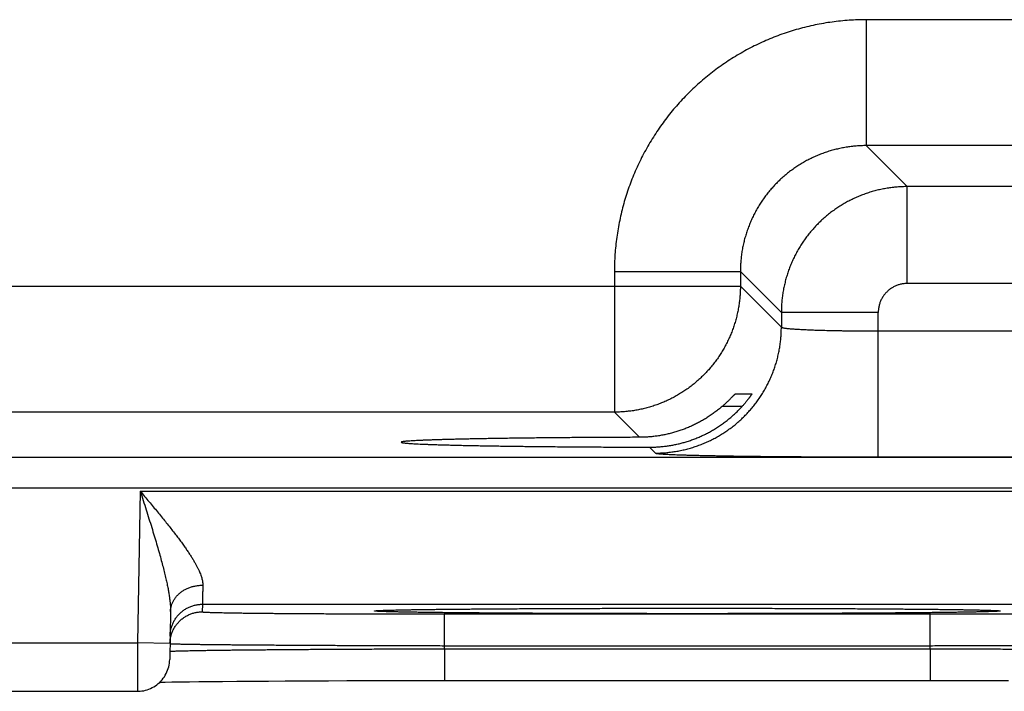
# Model space of a CAD drawing. Header units: inches. Extents: x 0 to 34, y 0 to 22.
# Tile 68 of 105: x 17.077 to 17.686, y 15.451 to 15.866. Entities that reach past the tile are written whole.
import ezdxf

# ---------------------------------------------------------------- set-up
doc = ezdxf.new("R2010")
doc.units = ezdxf.units.IN
doc.header["$LTSCALE"] = 1.87
doc.header["$MEASUREMENT"] = 0
doc.layers.get('0').update_dxf_attribs({"linetype": 'CONTINUOUS'})

msp = doc.modelspace()

# ---------------------------------------------------------------- linework, layer by layer
at = {"color": 7, "linetype": 'CONTINUOUS'}
for p, q in [((17.75137, 15.86637), (17.60106, 15.86637)), ((17.60106, 15.86637), (17.60106, 15.78839)), ((17.75137, 15.78839), (17.60106, 15.78839)), ((17.60106, 15.78839), (17.62643, 15.76302)), ((17.726, 15.76302), (17.62643, 15.76302)), ((17.62643, 15.70303), (17.62643, 15.76302)), ((17.44508, 15.7104), (17.52307, 15.7104)), ((17.44508, 15.7104), (17.44508, 15.62339)), ((17.52307, 15.7104), (17.54844, 15.68503)), ((17.52307, 15.7104), (17.52307, 15.70137)), ((16.89936, 15.70137), (17.52307, 15.70137)), ((17.52307, 15.70137), (17.54844, 15.676)), ((17.726, 15.70303), (17.62643, 15.70303)), ((17.60843, 15.68503), (17.54844, 15.68503)), ((17.54844, 15.68503), (17.54844, 15.676)), ((17.60843, 15.59565), (17.60843, 15.68503)), ((17.60843, 15.67364), (17.744, 15.67364)), ((17.51982, 15.63461), (17.53012, 15.63461)), ((17.52414, 15.62687), (17.51178, 15.62687)), ((17.44508, 15.62339), (16.97735, 15.62339)), ((17.44508, 15.62339), (17.46068, 15.60778)), ((17.4668, 15.60167), (17.47045, 15.59802)), ((13.33862, 15.59557), (20.72891, 15.59557)), ((17.60843, 15.59565), (17.744, 15.59565)), ((13.33862, 15.57655), (20.72891, 15.57655)), ((17.15154, 15.5744), (17.1499, 15.4805)), ((17.15154, 15.5744), (17.82889, 15.5744)), ((17.18998, 15.5044), (17.1899, 15.49972)), ((17.18998, 15.5044), (17.79045, 15.5044)), ((17.17025, 15.49991), (17.16973, 15.47016)), ((17.29874, 15.50048), (17.29874, 15.50048)), ((17.29874, 15.50048), (17.29876, 15.50048)), ((17.29876, 15.50048), (17.29883, 15.50049)), ((17.29883, 15.50049), (17.29895, 15.5005)), ((17.29895, 15.5005), (17.29912, 15.50051)), ((17.29912, 15.50051), (17.29934, 15.50052)), ((17.29934, 15.50052), (17.2996, 15.50054)), ((17.2996, 15.50054), (17.30007, 15.50056)), ((17.30007, 15.50056), (17.30065, 15.50059)), ((17.30065, 15.50059), (17.30157, 15.50063)), ((17.30157, 15.50063), (17.30268, 15.50067)), ((17.30268, 15.50067), (17.30438, 15.50073)), ((17.30438, 15.50073), (17.30661, 15.50079)), ((17.30661, 15.50079), (17.30968, 15.50087)), ((17.30968, 15.50087), (17.3128, 15.50093)), ((17.3128, 15.50093), (17.31663, 15.50101)), ((17.31663, 15.50101), (17.32133, 15.50108)), ((17.32133, 15.50108), (17.32706, 15.50117)), ((17.32706, 15.50117), (17.33397, 15.50126)), ((17.33397, 15.50126), (17.34234, 15.50135)), ((17.33985, 15.49841), (17.64058, 15.49841)), ((17.33985, 15.47876), (17.33985, 15.49841)), ((17.34234, 15.50135), (17.34983, 15.50142)), ((17.34983, 15.50142), (17.35876, 15.5015)), ((17.35876, 15.5015), (17.36982, 15.50158)), ((17.36982, 15.50158), (17.37899, 15.50164)), ((17.37899, 15.50164), (17.38949, 15.5017)), ((17.38949, 15.5017), (17.40039, 15.50176)), ((17.40039, 15.50176), (17.41162, 15.5018)), ((17.41162, 15.5018), (17.42319, 15.50184)), ((17.42319, 15.50184), (17.43502, 15.50188)), ((17.43502, 15.50188), (17.44709, 15.50191)), ((17.44709, 15.50191), (17.45935, 15.50193)), ((17.45935, 15.50193), (17.47173, 15.50194)), ((17.47173, 15.50194), (17.48419, 15.50195)), ((17.48419, 15.50195), (17.49622, 15.50195)), ((17.49622, 15.50195), (17.50867, 15.50194)), ((17.50867, 15.50194), (17.52104, 15.50193)), ((17.52104, 15.50193), (17.53328, 15.50191)), ((17.53328, 15.50191), (17.54535, 15.50188)), ((17.54535, 15.50188), (17.55719, 15.50184)), ((17.55719, 15.50184), (17.56876, 15.5018)), ((17.56876, 15.5018), (17.57999, 15.50176)), ((17.57999, 15.50176), (17.59083, 15.5017)), ((17.59083, 15.5017), (17.60131, 15.50164)), ((17.60131, 15.50164), (17.61083, 15.50158)), ((17.61083, 15.50158), (17.62279, 15.50149)), ((17.62279, 15.50149), (17.6323, 15.50141)), ((17.6323, 15.50141), (17.64009, 15.50133)), ((17.64009, 15.50133), (17.64671, 15.50125)), ((17.64058, 15.47876), (17.64058, 15.49841)), ((17.64671, 15.50125), (17.65242, 15.50118)), ((17.65242, 15.50118), (17.65877, 15.50109)), ((17.65877, 15.50109), (17.66385, 15.501)), ((17.66385, 15.501), (17.6679, 15.50093)), ((17.6679, 15.50093), (17.6712, 15.50086)), ((17.6712, 15.50086), (17.67389, 15.50079)), ((17.67389, 15.50079), (17.67604, 15.50073)), ((17.67604, 15.50073), (17.67773, 15.50067)), ((17.67773, 15.50067), (17.67907, 15.50062)), ((17.67907, 15.50062), (17.67987, 15.50059)), ((17.67987, 15.50059), (17.68051, 15.50056)), ((17.68051, 15.50056), (17.68085, 15.50054)), ((17.68085, 15.50054), (17.68112, 15.50052)), ((17.68112, 15.50052), (17.68134, 15.50051)), ((17.68134, 15.50051), (17.6815, 15.50049)), ((17.68166, 15.50048), (17.68169, 15.50048)), ((16.90053, 15.4805), (17.1499, 15.4805)), ((17.1699, 15.48016), (17.1499, 15.4805)), ((17.33985, 15.47876), (17.64058, 15.47876)), ((17.33982, 15.47683), (17.64061, 15.47683)), ((17.33982, 15.47683), (17.33982, 15.45718)), ((17.64062, 15.47683), (17.64062, 15.45718)), ((17.16364, 15.45614), (17.16702, 15.45621)), ((17.16702, 15.45621), (17.17104, 15.45628)), ((17.17104, 15.45628), (17.17596, 15.45636)), ((17.17596, 15.45636), (17.18207, 15.45645)), ((17.18207, 15.45645), (17.18788, 15.45652)), ((17.18788, 15.45652), (17.19458, 15.45659)), ((17.19458, 15.45659), (17.20234, 15.45667)), ((17.20234, 15.45667), (17.21136, 15.45675)), ((17.21136, 15.45675), (17.22188, 15.45682)), ((17.22188, 15.45682), (17.23094, 15.45688)), ((17.23094, 15.45688), (17.24124, 15.45694)), ((17.24124, 15.45694), (17.25325, 15.457)), ((17.25325, 15.457), (17.26797, 15.45706)), ((17.26797, 15.45706), (17.27948, 15.4571)), ((17.27948, 15.4571), (17.29136, 15.45713)), ((17.29136, 15.45713), (17.30332, 15.45715)), ((17.30332, 15.45715), (17.31547, 15.45717)), ((17.31547, 15.45717), (17.32773, 15.45718)), ((17.32773, 15.45718), (17.64062, 15.45718)), ((17.64062, 15.45718), (17.65268, 15.45718)), ((17.65268, 15.45718), (17.66493, 15.45717)), ((17.66493, 15.45717), (17.67708, 15.45715)), ((17.67708, 15.45715), (17.68907, 15.45713)), ((16.9007, 15.4505), (17.14973, 15.4505))]:
    msp.add_line(p, q, dxfattribs=at)
for points in [[(17.6815, 15.50049), (17.68162, 15.50049), (17.68166, 15.50048)], [(17.14973, 15.4505), (17.1503, 15.45051), (17.15143, 15.45058), (17.15255, 15.4507), (17.15366, 15.45089), (17.15476, 15.45115), (17.15585, 15.45146), (17.15691, 15.45184), (17.15795, 15.45227), (17.15897, 15.45277), (17.15996, 15.45332), (17.16091, 15.45392), (17.16183, 15.45458), (17.16271, 15.45529), (17.16355, 15.45604), (17.16434, 15.45685), (17.16509, 15.45769), (17.16579, 15.45858), (17.16643, 15.45951), (17.16703, 15.46047), (17.16757, 15.46146), (17.16805, 15.46248), (17.16847, 15.46353), (17.16884, 15.4646), (17.16914, 15.46569), (17.16938, 15.46679), (17.16956, 15.4679), (17.16967, 15.46903), (17.16973, 15.47016)]]:
    msp.add_lwpolyline(points, dxfattribs=at)
for points, knots in [([(17.60106, 15.86637), (17.59929, 15.86637), (17.59575, 15.86631), (17.59043, 15.86604), (17.58513, 15.86559), (17.57984, 15.86495), (17.57457, 15.86414), (17.56934, 15.86315), (17.56414, 15.86197), (17.55899, 15.86063), (17.55388, 15.8591), (17.54883, 15.8574), (17.54384, 15.85553), (17.53892, 15.85349), (17.53407, 15.85129), (17.52929, 15.84892), (17.52461, 15.84639), (17.52001, 15.8437), (17.5155, 15.84085), (17.5111, 15.83786), (17.5068, 15.83471), (17.50261, 15.83142), (17.49853, 15.82799), (17.49458, 15.82442), (17.49075, 15.82072), (17.48704, 15.81688), (17.48348, 15.81293), (17.48004, 15.80885), (17.47675, 15.80466), (17.4736, 15.80037), (17.47061, 15.79596), (17.46776, 15.79146), (17.46507, 15.78686), (17.46254, 15.78217), (17.46017, 15.7774), (17.45797, 15.77255), (17.45593, 15.76762), (17.45406, 15.76263), (17.45236, 15.75758), (17.45083, 15.75248), (17.44949, 15.74732), (17.44831, 15.74212), (17.44732, 15.73689), (17.4465, 15.73162), (17.44587, 15.72633), (17.44542, 15.72103), (17.44515, 15.71571), (17.44508, 15.71217), (17.44508, 15.7104)], [0, 0, 0, 0, 0.021679, 0.043391, 0.065125, 0.086868, 0.108612, 0.130348, 0.152083, 0.173825, 0.195576, 0.217329, 0.239078, 0.260824, 0.282566, 0.304307, 0.326048, 0.34779, 0.369532, 0.391275, 0.413018, 0.43476, 0.456502, 0.478244, 0.499987, 0.521728, 0.54347, 0.565212, 0.586954, 0.608697, 0.63044, 0.652182, 0.673925, 0.695668, 0.717409, 0.73915, 0.760892, 0.782639, 0.804392, 0.826144, 0.847888, 0.869627, 0.891369, 0.913118, 0.934866, 0.956604, 0.978319, 1, 1, 1, 1]), ([(17.60106, 15.78839), (17.60001, 15.78839), (17.59792, 15.78834), (17.59478, 15.78816), (17.59165, 15.78784), (17.58854, 15.7874), (17.58545, 15.78683), (17.58238, 15.78614), (17.57935, 15.78533), (17.57635, 15.7844), (17.57339, 15.78334), (17.57047, 15.78217), (17.56761, 15.78088), (17.5648, 15.77948), (17.56205, 15.77797), (17.55936, 15.77634), (17.55674, 15.77461), (17.55419, 15.77277), (17.55172, 15.77084), (17.54932, 15.7688), (17.54702, 15.76667), (17.54479, 15.76445), (17.54266, 15.76214), (17.54063, 15.75975), (17.53869, 15.75728), (17.53686, 15.75473), (17.53512, 15.75211), (17.5335, 15.74942), (17.53198, 15.74667), (17.53058, 15.74386), (17.52929, 15.74099), (17.52812, 15.73808), (17.52706, 15.73512), (17.52613, 15.73212), (17.52531, 15.72908), (17.52462, 15.72601), (17.52406, 15.72292), (17.52362, 15.71981), (17.5233, 15.71668), (17.52311, 15.71354), (17.52307, 15.71145), (17.52307, 15.7104)], [0, 0, 0, 0, 0.025651, 0.0513, 0.076947, 0.102591, 0.128237, 0.153883, 0.179527, 0.205168, 0.230806, 0.256442, 0.282076, 0.307709, 0.333341, 0.358973, 0.384606, 0.410237, 0.435867, 0.461498, 0.487129, 0.512759, 0.538389, 0.564021, 0.589654, 0.615288, 0.640922, 0.666557, 0.692194, 0.717832, 0.74347, 0.769112, 0.794758, 0.820409, 0.846064, 0.871721, 0.897376, 0.923029, 0.948682, 0.974339, 1, 1, 1, 1]), ([(17.62643, 15.76302), (17.62538, 15.76302), (17.62329, 15.76297), (17.62015, 15.76278), (17.61702, 15.76247), (17.61391, 15.76202), (17.61082, 15.76146), (17.60776, 15.76076), (17.60472, 15.75995), (17.60172, 15.75901), (17.59876, 15.75796), (17.59584, 15.75678), (17.59298, 15.75549), (17.59017, 15.75409), (17.58742, 15.75257), (17.58473, 15.75095), (17.58211, 15.74922), (17.57957, 15.74738), (17.57709, 15.74544), (17.5747, 15.74341), (17.57239, 15.74128), (17.57017, 15.73906), (17.56804, 15.73675), (17.56601, 15.73436), (17.56407, 15.73188), (17.56223, 15.72933), (17.5605, 15.72671), (17.55887, 15.72402), (17.55736, 15.72127), (17.55595, 15.71846), (17.55466, 15.71559), (17.55349, 15.71268), (17.55244, 15.70972), (17.5515, 15.70672), (17.55069, 15.70368), (17.55, 15.70062), (17.54943, 15.69753), (17.54899, 15.69442), (17.54867, 15.6913), (17.54848, 15.68817), (17.54844, 15.68607), (17.54844, 15.68503)], [0, 0, 0, 0, 0.025649, 0.051299, 0.076949, 0.102599, 0.12825, 0.153902, 0.179554, 0.205206, 0.230861, 0.256516, 0.282163, 0.307798, 0.333428, 0.359062, 0.384696, 0.410327, 0.435953, 0.461578, 0.487206, 0.512843, 0.538488, 0.564134, 0.589778, 0.615424, 0.641077, 0.666731, 0.692383, 0.718035, 0.74369, 0.769342, 0.794985, 0.820622, 0.846261, 0.871901, 0.897532, 0.923151, 0.948764, 0.974379, 1, 1, 1, 1]), ([(17.52307, 15.70137), (17.52307, 15.70033), (17.52303, 15.69823), (17.52284, 15.6951), (17.52252, 15.69197), (17.52208, 15.68886), (17.52151, 15.68577), (17.52082, 15.68271), (17.52001, 15.67967), (17.51907, 15.67667), (17.51802, 15.67371), (17.51684, 15.6708), (17.51555, 15.66794), (17.51415, 15.66513), (17.51263, 15.66237), (17.51101, 15.65969), (17.50928, 15.65706), (17.50744, 15.65452), (17.5055, 15.65204), (17.50346, 15.64965), (17.50133, 15.64734), (17.49911, 15.64512), (17.4968, 15.64299), (17.49441, 15.64095), (17.49194, 15.63902), (17.48939, 15.63718), (17.48677, 15.63545), (17.48408, 15.63382), (17.48133, 15.63231), (17.47852, 15.6309), (17.47565, 15.62961), (17.47274, 15.62844), (17.46978, 15.62738), (17.46678, 15.62645), (17.46375, 15.62563), (17.46068, 15.62494), (17.45759, 15.62438), (17.45448, 15.62394), (17.45136, 15.62362), (17.44822, 15.62343), (17.44613, 15.62339), (17.44508, 15.62339)], [0, 0, 0, 0, 0.02564, 0.05128, 0.076921, 0.102562, 0.128203, 0.153844, 0.179486, 0.205128, 0.23077, 0.256413, 0.282055, 0.307698, 0.333341, 0.358984, 0.384628, 0.410271, 0.435915, 0.461558, 0.487202, 0.512845, 0.538489, 0.564132, 0.589776, 0.615419, 0.641062, 0.666705, 0.692348, 0.71799, 0.743634, 0.769276, 0.794917, 0.820558, 0.846199, 0.871842, 0.897484, 0.923122, 0.948753, 0.974378, 1, 1, 1, 1]), ([(17.62643, 15.70303), (17.62608, 15.70303), (17.62539, 15.703), (17.62435, 15.70292), (17.62332, 15.70276), (17.62229, 15.70255), (17.62128, 15.70228), (17.62028, 15.70195), (17.6193, 15.70157), (17.61835, 15.70112), (17.61743, 15.70063), (17.61654, 15.70008), (17.61568, 15.69947), (17.61486, 15.69882), (17.61407, 15.69813), (17.61333, 15.69739), (17.61263, 15.6966), (17.61198, 15.69578), (17.61138, 15.69492), (17.61083, 15.69403), (17.61034, 15.69311), (17.60989, 15.69216), (17.60951, 15.69118), (17.60918, 15.69018), (17.60891, 15.68917), (17.60869, 15.68814), (17.60854, 15.68711), (17.60845, 15.68607), (17.60843, 15.68537), (17.60843, 15.68503)], [0, 0, 0, 0, 0.036709, 0.073587, 0.110586, 0.147665, 0.184784, 0.221901, 0.258985, 0.296046, 0.333105, 0.370177, 0.407259, 0.444342, 0.481418, 0.518492, 0.55557, 0.592653, 0.629736, 0.666809, 0.703866, 0.740926, 0.778015, 0.815145, 0.85228, 0.889378, 0.926393, 0.963283, 1, 1, 1, 1]), ([(17.47045, 15.59802), (17.4715, 15.59802), (17.47359, 15.59806), (17.47673, 15.59825), (17.47985, 15.59857), (17.48296, 15.59901), (17.48605, 15.59958), (17.48912, 15.60027), (17.49215, 15.60108), (17.49515, 15.60202), (17.49811, 15.60307), (17.50103, 15.60424), (17.50389, 15.60553), (17.5067, 15.60694), (17.50945, 15.60845), (17.51214, 15.61008), (17.51476, 15.61181), (17.51731, 15.61365), (17.51978, 15.61559), (17.52218, 15.61762), (17.52448, 15.61975), (17.52671, 15.62197), (17.52884, 15.62428), (17.53087, 15.62668), (17.53281, 15.62915), (17.53465, 15.6317), (17.53638, 15.63432), (17.538, 15.63701), (17.53952, 15.63976), (17.54092, 15.64257), (17.54221, 15.64543), (17.54339, 15.64835), (17.54444, 15.65131), (17.54538, 15.6543), (17.54619, 15.65734), (17.54688, 15.6604), (17.54745, 15.66349), (17.54789, 15.6666), (17.54821, 15.66973), (17.5484, 15.67286), (17.54844, 15.67496), (17.54844, 15.676)], [0, 0, 0, 0, 0.025639, 0.051278, 0.076917, 0.102557, 0.128197, 0.153837, 0.179478, 0.205119, 0.23076, 0.256401, 0.282043, 0.307684, 0.333326, 0.358968, 0.38461, 0.410253, 0.435895, 0.461538, 0.48718, 0.512822, 0.538465, 0.564107, 0.58975, 0.615392, 0.641034, 0.666676, 0.692318, 0.717959, 0.743601, 0.769242, 0.794883, 0.820523, 0.846164, 0.871804, 0.897444, 0.923083, 0.948722, 0.974361, 1, 1, 1, 1]), ([(17.54844, 15.676), (17.54846, 15.67596), (17.54857, 15.67587), (17.54879, 15.67578), (17.54911, 15.67568), (17.54955, 15.67558), (17.55009, 15.67548), (17.55075, 15.67538), (17.55151, 15.67528), (17.55237, 15.67519), (17.55334, 15.67509), (17.55442, 15.675), (17.55559, 15.6749), (17.55686, 15.67481), (17.55823, 15.67473), (17.55969, 15.67464), (17.56125, 15.67456), (17.56289, 15.67448), (17.56461, 15.6744), (17.56642, 15.67433), (17.5683, 15.67425), (17.57026, 15.67419), (17.57229, 15.67412), (17.57439, 15.67406), (17.57655, 15.674), (17.57877, 15.67395), (17.58104, 15.6739), (17.58337, 15.67386), (17.58574, 15.67382), (17.58815, 15.67378), (17.5906, 15.67375), (17.59308, 15.67372), (17.5956, 15.67369), (17.59814, 15.67367), (17.6007, 15.67366), (17.60327, 15.67365), (17.60585, 15.67364), (17.60757, 15.67364), (17.60843, 15.67364)], [0, 0, 0, 0, 0.002411, 0.006344, 0.011995, 0.019417, 0.028621, 0.039606, 0.052358, 0.066859, 0.083083, 0.101004, 0.12059, 0.141806, 0.164613, 0.18897, 0.214829, 0.242144, 0.27086, 0.300929, 0.332297, 0.364911, 0.398711, 0.43363, 0.469593, 0.506523, 0.544344, 0.582996, 0.622419, 0.662553, 0.703333, 0.744679, 0.78651, 0.828742, 0.871293, 0.914076, 0.957009, 1, 1, 1, 1]), ([(17.51178, 15.62687), (17.51203, 15.62709), (17.51252, 15.62752), (17.51323, 15.62816), (17.51391, 15.62878), (17.51455, 15.62937), (17.51516, 15.62995), (17.51572, 15.63049), (17.51625, 15.63101), (17.51674, 15.63149), (17.51719, 15.63194), (17.51759, 15.63236), (17.51796, 15.63274), (17.51829, 15.63308), (17.51858, 15.63338), (17.51884, 15.63365), (17.51907, 15.63388), (17.51926, 15.63408), (17.51942, 15.63424), (17.51955, 15.63438), (17.51966, 15.63448), (17.51973, 15.63455), (17.51978, 15.63459), (17.51981, 15.63461), (17.51982, 15.63461)], [0, 0, 0, 0, 0.088931, 0.174829, 0.257245, 0.335801, 0.410454, 0.481051, 0.547236, 0.608744, 0.665527, 0.717548, 0.764763, 0.807254, 0.845074, 0.878393, 0.907286, 0.931954, 0.952524, 0.969166, 0.982069, 0.991381, 0.99729, 1, 1, 1, 1]), ([(17.53012, 15.63461), (17.53012, 15.63461), (17.53012, 15.63458), (17.5301, 15.63455), (17.53006, 15.63446), (17.53, 15.63436), (17.52991, 15.63421), (17.5298, 15.63404), (17.52966, 15.63383), (17.5295, 15.63359), (17.52931, 15.63331), (17.52909, 15.63299), (17.52884, 15.63264), (17.52856, 15.63225), (17.52825, 15.63183), (17.52791, 15.63138), (17.52754, 15.6309), (17.52714, 15.63039), (17.52671, 15.62985), (17.52624, 15.62929), (17.52575, 15.6287), (17.52524, 15.6281), (17.5247, 15.62749), (17.52433, 15.62708), (17.52414, 15.62687)], [0, 0, 0, 0, 0.001564, 0.006454, 0.015157, 0.02786, 0.044689, 0.06581, 0.091307, 0.121308, 0.155886, 0.195096, 0.238997, 0.287544, 0.340764, 0.398514, 0.460752, 0.527239, 0.597835, 0.672201, 0.750067, 0.830946, 0.914422, 1, 1, 1, 1]), ([(17.49022, 15.60524), (17.49111, 15.60552), (17.4929, 15.60611), (17.49554, 15.60711), (17.49816, 15.6082), (17.50076, 15.6094), (17.50331, 15.6107), (17.50583, 15.6121), (17.50832, 15.61361), (17.51075, 15.61521), (17.51314, 15.61691), (17.51547, 15.61871), (17.51774, 15.62061), (17.51995, 15.62261), (17.52209, 15.62469), (17.52346, 15.62614), (17.52414, 15.62687)], [0, 0, 0, 0, 0.069136, 0.138621, 0.208415, 0.2785, 0.348981, 0.419848, 0.491067, 0.562688, 0.634741, 0.70715, 0.779859, 0.852937, 0.92634, 1, 1, 1, 1]), ([(17.51178, 15.62687), (17.51105, 15.62625), (17.50958, 15.62503), (17.50732, 15.62328), (17.505, 15.62162), (17.50263, 15.62006), (17.50022, 15.61858), (17.49777, 15.61721), (17.49529, 15.61592), (17.49277, 15.61473), (17.49107, 15.614), (17.49022, 15.61365)], [0, 0, 0, 0, 0.113112, 0.225763, 0.337878, 0.449499, 0.560658, 0.671269, 0.781368, 0.890975, 1, 1, 1, 1]), ([(17.49022, 15.61365), (17.48936, 15.6133), (17.48763, 15.61262), (17.485, 15.61171), (17.48236, 15.61089), (17.4797, 15.61017), (17.47702, 15.60954), (17.47432, 15.60901), (17.47161, 15.60857), (17.46889, 15.60822), (17.46616, 15.60798), (17.46343, 15.60782), (17.4616, 15.60779), (17.46068, 15.60778)], [0, 0, 0, 0, 0.092045, 0.183763, 0.275114, 0.366132, 0.456967, 0.547658, 0.638188, 0.728594, 0.819036, 0.90951, 1, 1, 1, 1]), ([(17.46068, 15.60778), (17.45877, 15.60778), (17.45494, 15.60777), (17.44923, 15.60774), (17.44356, 15.60772), (17.43795, 15.60769), (17.43239, 15.60766), (17.42689, 15.60762), (17.42146, 15.60759), (17.41611, 15.60755), (17.41084, 15.6075), (17.40565, 15.60745), (17.40056, 15.6074), (17.39556, 15.60735), (17.39067, 15.60729), (17.38589, 15.60724), (17.38122, 15.60717), (17.37667, 15.60711), (17.37224, 15.60704), (17.36794, 15.60697), (17.36378, 15.6069), (17.35975, 15.60683), (17.35587, 15.60675), (17.35213, 15.60667), (17.34854, 15.60659), (17.34511, 15.60651), (17.34184, 15.60643), (17.33873, 15.60634), (17.33578, 15.60625), (17.333, 15.60616), (17.3304, 15.60607), (17.32796, 15.60598), (17.32571, 15.60588), (17.32363, 15.60579), (17.32174, 15.60569), (17.32003, 15.6056), (17.31851, 15.6055), (17.31717, 15.6054), (17.31603, 15.6053), (17.31507, 15.6052), (17.31431, 15.6051), (17.31371, 15.60501), (17.31337, 15.6049), (17.3131, 15.60484), (17.31309, 15.60475), (17.31309, 15.60474)], [0, 0, 0, 0, 0.038942, 0.07763, 0.116005, 0.154044, 0.191694, 0.228914, 0.265673, 0.301916, 0.337619, 0.372733, 0.407219, 0.44105, 0.474173, 0.506568, 0.538191, 0.569005, 0.598986, 0.628089, 0.656294, 0.683565, 0.709868, 0.735184, 0.759475, 0.782723, 0.804899, 0.825975, 0.845938, 0.864756, 0.882414, 0.898894, 0.914172, 0.928239, 0.941075, 0.952667, 0.963006, 0.972076, 0.979874, 0.986389, 0.991619, 0.995564, 0.998233, 0.999681, 1, 1, 1, 1]), ([(17.31309, 15.60474), (17.31309, 15.60472), (17.31311, 15.60462), (17.31338, 15.60457), (17.31374, 15.60445), (17.31434, 15.60437), (17.31512, 15.60426), (17.31609, 15.60417), (17.31724, 15.60407), (17.31859, 15.60397), (17.32012, 15.60387), (17.32184, 15.60377), (17.32375, 15.60368), (17.32583, 15.60358), (17.3281, 15.60349), (17.33054, 15.6034), (17.33316, 15.60331), (17.33594, 15.60322), (17.3389, 15.60313), (17.34202, 15.60304), (17.3453, 15.60296), (17.34874, 15.60287), (17.35234, 15.60279), (17.35608, 15.60272), (17.35998, 15.60264), (17.36401, 15.60257), (17.36818, 15.60249), (17.37249, 15.60243), (17.37692, 15.60236), (17.38148, 15.60229), (17.38616, 15.60223), (17.39095, 15.60217), (17.39584, 15.60212), (17.40084, 15.60207), (17.40594, 15.60202), (17.41113, 15.60197), (17.41641, 15.60192), (17.42177, 15.60188), (17.4272, 15.60185), (17.4327, 15.60181), (17.43826, 15.60178), (17.44388, 15.60175), (17.44955, 15.60173), (17.45527, 15.6017), (17.46102, 15.60169), (17.46487, 15.60168), (17.4668, 15.60167)], [0, 0, 0, 0, 0.000359, 0.001812, 0.004445, 0.008302, 0.013394, 0.01972, 0.027276, 0.036057, 0.046051, 0.057252, 0.069645, 0.083217, 0.097957, 0.113843, 0.130865, 0.149, 0.168226, 0.18853, 0.20988, 0.232262, 0.255647, 0.280006, 0.305322, 0.331557, 0.35869, 0.38669, 0.41552, 0.44516, 0.475565, 0.506712, 0.538564, 0.571079, 0.604236, 0.637985, 0.672297, 0.707136, 0.742451, 0.778223, 0.814397, 0.85094, 0.887817, 0.924973, 0.962385, 1, 1, 1, 1]), ([(17.4668, 15.60167), (17.46768, 15.60167), (17.46944, 15.6017), (17.47208, 15.60182), (17.47471, 15.60204), (17.47733, 15.60235), (17.47993, 15.60274), (17.48253, 15.60323), (17.48511, 15.6038), (17.48768, 15.60447), (17.48937, 15.60497), (17.49022, 15.60524)], [0, 0, 0, 0, 0.111186, 0.222222, 0.333099, 0.443931, 0.554826, 0.665779, 0.776903, 0.88831, 1, 1, 1, 1]), ([(17.47045, 15.59802), (17.4705, 15.59797), (17.47068, 15.59791), (17.47102, 15.59783), (17.47154, 15.59775), (17.47222, 15.59767), (17.47308, 15.59759), (17.4741, 15.5975), (17.47529, 15.59742), (17.47665, 15.59734), (17.47817, 15.59726), (17.47985, 15.59718), (17.48169, 15.5971), (17.4837, 15.59703), (17.48585, 15.59695), (17.48816, 15.59688), (17.49062, 15.5968), (17.49323, 15.59673), (17.49598, 15.59666), (17.49887, 15.59659), (17.5019, 15.59653), (17.50506, 15.59646), (17.50835, 15.5964), (17.51176, 15.59634), (17.51529, 15.59628), (17.51895, 15.59622), (17.52271, 15.59617), (17.52658, 15.59612), (17.53055, 15.59607), (17.53461, 15.59602), (17.53877, 15.59598), (17.54302, 15.59594), (17.54735, 15.5959), (17.55175, 15.59586), (17.55622, 15.59583), (17.56077, 15.5958), (17.56537, 15.59577), (17.57002, 15.59574), (17.57472, 15.59572), (17.57946, 15.5957), (17.58424, 15.59569), (17.58905, 15.59567), (17.59388, 15.59566), (17.59873, 15.59565), (17.60358, 15.59565), (17.60681, 15.59565), (17.60843, 15.59565)], [0, 0, 0, 0, 0.00138, 0.003934, 0.007707, 0.012704, 0.018924, 0.02636, 0.035009, 0.04486, 0.055901, 0.068115, 0.081484, 0.095996, 0.111639, 0.128389, 0.146223, 0.165117, 0.185054, 0.20601, 0.227955, 0.250859, 0.274693, 0.299432, 0.325049, 0.351507, 0.37877, 0.406804, 0.435579, 0.465059, 0.495205, 0.525977, 0.557335, 0.589244, 0.621669, 0.654569, 0.687908, 0.721636, 0.7557, 0.790054, 0.824669, 0.859514, 0.894535, 0.929668, 0.964846, 1, 1, 1, 1]), ([(17.15154, 15.5744), (17.15215, 15.57248), (17.15336, 15.56867), (17.15516, 15.563), (17.15691, 15.55743), (17.15858, 15.55202), (17.16017, 15.54682), (17.16165, 15.54184), (17.16302, 15.53714), (17.16426, 15.53271), (17.16537, 15.52857), (17.16635, 15.52472), (17.16721, 15.52116), (17.16795, 15.51788), (17.16857, 15.51486), (17.16908, 15.5121), (17.16949, 15.50958), (17.1698, 15.50728), (17.17003, 15.50518), (17.17018, 15.50328), (17.17025, 15.50154), (17.17025, 15.50044), (17.17025, 15.49991)], [0, 0, 0, 0, 0.078325, 0.155796, 0.231751, 0.3055, 0.376355, 0.443825, 0.507547, 0.567302, 0.622959, 0.674509, 0.722017, 0.765623, 0.805516, 0.8419, 0.875003, 0.905051, 0.932311, 0.957054, 0.979532, 1, 1, 1, 1]), ([(17.15154, 15.5744), (17.15244, 15.57332), (17.15424, 15.57117), (17.15692, 15.56795), (17.15955, 15.56478), (17.16213, 15.56165), (17.16464, 15.55859), (17.16705, 15.5556), (17.16936, 15.55271), (17.17155, 15.54992), (17.17363, 15.54723), (17.17557, 15.54466), (17.17738, 15.54221), (17.17906, 15.53987), (17.1806, 15.53766), (17.18201, 15.53556), (17.18329, 15.53357), (17.18445, 15.53169), (17.18548, 15.52993), (17.1864, 15.52826), (17.18721, 15.5267), (17.1879, 15.52522), (17.1885, 15.52384), (17.18901, 15.52254), (17.18942, 15.52132), (17.18974, 15.52017), (17.18998, 15.51909), (17.19015, 15.51807), (17.19024, 15.51711), (17.19025, 15.51649), (17.19024, 15.51619)], [0, 0, 0, 0, 0.059699, 0.118952, 0.177449, 0.234886, 0.290951, 0.345331, 0.397752, 0.448032, 0.496022, 0.541614, 0.58476, 0.625431, 0.663631, 0.699408, 0.732821, 0.763944, 0.792875, 0.819722, 0.844591, 0.867602, 0.888881, 0.908554, 0.926741, 0.94357, 0.959175, 0.97369, 0.987252, 1, 1, 1, 1]), ([(17.17025, 15.49991), (17.17025, 15.50022), (17.17028, 15.50084), (17.17039, 15.50176), (17.17056, 15.50267), (17.17079, 15.50357), (17.17108, 15.50447), (17.17143, 15.50534), (17.17184, 15.5062), (17.17231, 15.50704), (17.17283, 15.50785), (17.1734, 15.50864), (17.17403, 15.5094), (17.17471, 15.51013), (17.17543, 15.51083), (17.1762, 15.51149), (17.17701, 15.51212), (17.17787, 15.51271), (17.17876, 15.51325), (17.17969, 15.51376), (17.18065, 15.51422), (17.18164, 15.51463), (17.18266, 15.515), (17.1837, 15.51532), (17.18476, 15.51559), (17.18583, 15.51582), (17.18692, 15.51599), (17.18802, 15.51611), (17.18913, 15.51618), (17.18987, 15.5162), (17.19024, 15.51619)], [0, 0, 0, 0, 0.032391, 0.064827, 0.097351, 0.130006, 0.162832, 0.195867, 0.229144, 0.262694, 0.296544, 0.330717, 0.365228, 0.400093, 0.435318, 0.470908, 0.506861, 0.543173, 0.579833, 0.616829, 0.654144, 0.691755, 0.729641, 0.767774, 0.806125, 0.844663, 0.883355, 0.922165, 0.961059, 1, 1, 1, 1]), ([(17.19024, 15.51619), (17.19023, 15.51567), (17.19021, 15.51467), (17.19018, 15.51321), (17.19015, 15.51185), (17.19012, 15.51061), (17.19009, 15.50947), (17.19007, 15.50845), (17.19005, 15.50754), (17.19003, 15.50674), (17.19002, 15.50606), (17.19, 15.5055), (17.18999, 15.50505), (17.18999, 15.50473), (17.18998, 15.50452), (17.18998, 15.50443), (17.18998, 15.5044)], [0, 0, 0, 0, 0.132421, 0.256145, 0.370945, 0.476622, 0.572998, 0.659906, 0.737199, 0.804741, 0.862417, 0.910128, 0.947793, 0.975352, 0.992763, 1, 1, 1, 1]), ([(17.16998, 15.48475), (17.16999, 15.48512), (17.17002, 15.48586), (17.17013, 15.48696), (17.1703, 15.48806), (17.17054, 15.48914), (17.17083, 15.49021), (17.17118, 15.49127), (17.17159, 15.4923), (17.17206, 15.49331), (17.17258, 15.49429), (17.17316, 15.49524), (17.17378, 15.49615), (17.17446, 15.49703), (17.17518, 15.49787), (17.17595, 15.49867), (17.17677, 15.49943), (17.17762, 15.50014), (17.17851, 15.5008), (17.17944, 15.50141), (17.1804, 15.50197), (17.18139, 15.50247), (17.1824, 15.50292), (17.18344, 15.50331), (17.1845, 15.50364), (17.18557, 15.50392), (17.18666, 15.50413), (17.18776, 15.50429), (17.18887, 15.50438), (17.18961, 15.5044), (17.18998, 15.5044)], [0, 0, 0, 0, 0.035714, 0.071427, 0.107141, 0.142855, 0.178568, 0.214282, 0.249996, 0.28571, 0.321424, 0.357138, 0.392852, 0.428566, 0.46428, 0.499994, 0.535708, 0.571423, 0.607137, 0.642852, 0.678566, 0.714281, 0.749996, 0.785711, 0.821425, 0.85714, 0.892855, 0.92857, 0.964285, 1, 1, 1, 1]), ([(17.1699, 15.48016), (17.16991, 15.4805), (17.16994, 15.48121), (17.17005, 15.48228), (17.17022, 15.48338), (17.17046, 15.48447), (17.17075, 15.48554), (17.1711, 15.48659), (17.17151, 15.48762), (17.17198, 15.48863), (17.1725, 15.48961), (17.17307, 15.49056), (17.1737, 15.49147), (17.17438, 15.49235), (17.1751, 15.49319), (17.17587, 15.49399), (17.17668, 15.49475), (17.17754, 15.49546), (17.17843, 15.49612), (17.17936, 15.49673), (17.18032, 15.49729), (17.1813, 15.49779), (17.18232, 15.49824), (17.18336, 15.49863), (17.18442, 15.49897), (17.18549, 15.49924), (17.18658, 15.49945), (17.18768, 15.49961), (17.18879, 15.4997), (17.18953, 15.49972), (17.1899, 15.49972)], [0, 0, 0, 0, 0.033068, 0.068879, 0.104691, 0.140503, 0.176314, 0.212126, 0.247938, 0.28375, 0.319562, 0.355374, 0.391186, 0.426998, 0.46281, 0.498622, 0.534434, 0.570247, 0.606059, 0.641872, 0.677684, 0.713497, 0.74931, 0.785123, 0.820935, 0.856748, 0.892561, 0.928374, 0.964187, 1, 1, 1, 1]), ([(17.1899, 15.49972), (17.1899, 15.49969), (17.19007, 15.49967), (17.19028, 15.49962), (17.19075, 15.49958), (17.19135, 15.49954), (17.19213, 15.49949), (17.19309, 15.49945), (17.19421, 15.49941), (17.19551, 15.49936), (17.19698, 15.49932), (17.19861, 15.49928), (17.2004, 15.49924), (17.20236, 15.4992), (17.20448, 15.49916), (17.20676, 15.49912), (17.20919, 15.49908), (17.21177, 15.49904), (17.21451, 15.499), (17.21739, 15.49896), (17.22041, 15.49893), (17.22357, 15.49889), (17.22687, 15.49886), (17.2303, 15.49883), (17.23385, 15.49879), (17.23753, 15.49876), (17.24133, 15.49873), (17.24524, 15.4987), (17.24927, 15.49868), (17.2534, 15.49865), (17.25763, 15.49863), (17.26196, 15.4986), (17.26637, 15.49858), (17.27088, 15.49856), (17.27546, 15.49854), (17.28012, 15.49852), (17.28485, 15.4985), (17.28964, 15.49849), (17.29449, 15.49847), (17.2994, 15.49846), (17.30435, 15.49845), (17.30934, 15.49844), (17.31437, 15.49843), (17.31943, 15.49842), (17.32451, 15.49842), (17.32961, 15.49841), (17.33473, 15.49841), (17.33814, 15.49841), (17.33985, 15.49841)], [0, 0, 0, 0, 0.000655, 0.002427, 0.005351, 0.00943, 0.014662, 0.021041, 0.028558, 0.037209, 0.046984, 0.057874, 0.069861, 0.08293, 0.097064, 0.112251, 0.128473, 0.145712, 0.163944, 0.18315, 0.203311, 0.2244, 0.246392, 0.269261, 0.292981, 0.317525, 0.342866, 0.368973, 0.395816, 0.423362, 0.451581, 0.480439, 0.509904, 0.539939, 0.570508, 0.60158, 0.633123, 0.6651, 0.697467, 0.730182, 0.763204, 0.796496, 0.830024, 0.863758, 0.897664, 0.931701, 0.965828, 1, 1, 1, 1]), ([(17.49022, 15.49857), (17.48813, 15.49857), (17.48396, 15.49857), (17.4777, 15.49857), (17.47145, 15.49858), (17.46522, 15.49858), (17.45901, 15.49859), (17.45284, 15.4986), (17.44671, 15.49861), (17.44062, 15.49862), (17.43459, 15.49864), (17.42861, 15.49866), (17.4227, 15.49867), (17.41686, 15.49869), (17.4111, 15.49871), (17.40542, 15.49874), (17.39983, 15.49876), (17.39433, 15.49879), (17.38894, 15.49882), (17.38365, 15.49885), (17.37847, 15.49888), (17.3734, 15.49891), (17.36846, 15.49894), (17.36365, 15.49898), (17.35897, 15.49901), (17.35443, 15.49905), (17.35003, 15.49909), (17.34578, 15.49913), (17.34168, 15.49917), (17.33773, 15.49922), (17.33395, 15.49926), (17.33032, 15.4993), (17.32687, 15.49935), (17.32359, 15.4994), (17.32048, 15.49944), (17.31755, 15.49949), (17.3148, 15.49954), (17.31224, 15.49959), (17.30986, 15.49964), (17.30767, 15.49969), (17.30568, 15.49974), (17.30387, 15.4998), (17.30227, 15.49985), (17.30086, 15.4999), (17.29965, 15.49995), (17.29863, 15.5), (17.29783, 15.50007), (17.29719, 15.50009), (17.29685, 15.50019), (17.29653, 15.50016), (17.29653, 15.50035), (17.29685, 15.50032), (17.29719, 15.50042), (17.29783, 15.50045), (17.29835, 15.50049), (17.29868, 15.50051), (17.29874, 15.50051)], [0, 0, 0, 0, 0.031946, 0.063892, 0.095792, 0.127605, 0.159287, 0.190796, 0.222098, 0.253161, 0.283956, 0.314451, 0.344617, 0.374422, 0.403838, 0.432831, 0.461369, 0.489421, 0.516959, 0.543961, 0.570406, 0.596257, 0.621478, 0.646043, 0.66993, 0.693116, 0.715577, 0.737286, 0.758221, 0.77836, 0.797681, 0.816166, 0.833796, 0.850552, 0.866416, 0.881369, 0.895397, 0.908487, 0.920625, 0.931798, 0.941993, 0.951198, 0.959408, 0.966612, 0.972803, 0.977975, 0.982121, 0.98524, 0.987333, 0.988409, 0.988688, 0.989762, 0.991853, 0.99497, 0.999114, 1, 1, 1, 1]), ([(17.29874, 15.50051), (17.29902, 15.50053), (17.2997, 15.50056), (17.30085, 15.50062), (17.30226, 15.50067), (17.30387, 15.50072), (17.30567, 15.50077), (17.30767, 15.50082), (17.30986, 15.50088), (17.31223, 15.50093), (17.3148, 15.50098), (17.31755, 15.50103), (17.32047, 15.50107), (17.32358, 15.50112), (17.32686, 15.50117), (17.33032, 15.50121), (17.33394, 15.50126), (17.33772, 15.5013), (17.34167, 15.50134), (17.34577, 15.50139), (17.35002, 15.50143), (17.35442, 15.50146), (17.35896, 15.5015), (17.36364, 15.50154), (17.36845, 15.50157), (17.37339, 15.50161), (17.37846, 15.50164), (17.38364, 15.50167), (17.38893, 15.5017), (17.39433, 15.50173), (17.39983, 15.50175), (17.40542, 15.50178), (17.4111, 15.5018), (17.41687, 15.50182), (17.42271, 15.50184), (17.42862, 15.50186), (17.43459, 15.50188), (17.44063, 15.50189), (17.44671, 15.50191), (17.45284, 15.50192), (17.45902, 15.50193), (17.46522, 15.50193), (17.47145, 15.50194), (17.4777, 15.50195), (17.48396, 15.50195), (17.48813, 15.50195), (17.49022, 15.50195)], [0, 0, 0, 0, 0.004383, 0.010717, 0.018088, 0.026488, 0.035907, 0.046338, 0.05777, 0.070191, 0.083586, 0.097941, 0.113242, 0.129475, 0.146621, 0.164663, 0.18358, 0.203352, 0.22396, 0.245384, 0.2676, 0.290585, 0.314313, 0.338759, 0.363899, 0.38971, 0.416161, 0.443222, 0.470867, 0.499071, 0.527805, 0.557031, 0.586711, 0.616821, 0.647333, 0.678213, 0.709427, 0.740942, 0.772727, 0.804755, 0.837, 0.869427, 0.901988, 0.934636, 0.967322, 1, 1, 1, 1]), ([(17.49022, 15.50195), (17.4923, 15.50195), (17.49648, 15.50195), (17.50273, 15.50195), (17.50898, 15.50194), (17.51522, 15.50193), (17.52142, 15.50193), (17.52759, 15.50192), (17.53373, 15.50191), (17.53981, 15.50189), (17.54585, 15.50188), (17.55182, 15.50186), (17.55773, 15.50184), (17.56357, 15.50182), (17.56933, 15.5018), (17.57501, 15.50178), (17.5806, 15.50175), (17.5861, 15.50173), (17.59149, 15.5017), (17.59678, 15.50167), (17.60196, 15.50164), (17.60703, 15.50161), (17.61197, 15.50157), (17.61678, 15.50154), (17.62146, 15.5015), (17.626, 15.50146), (17.6304, 15.50143), (17.63466, 15.50139), (17.63876, 15.50134), (17.6427, 15.5013), (17.64649, 15.50126), (17.65011, 15.50121), (17.65356, 15.50117), (17.65684, 15.50112), (17.65995, 15.50107), (17.66288, 15.50103), (17.66563, 15.50098), (17.66819, 15.50093), (17.67057, 15.50088), (17.67276, 15.50082), (17.67476, 15.50077), (17.67656, 15.50072), (17.67817, 15.50067), (17.67958, 15.50062), (17.68073, 15.50056), (17.68141, 15.50053), (17.68169, 15.50051)], [0, 0, 0, 0, 0.032696, 0.065391, 0.09804, 0.130599, 0.163025, 0.195274, 0.227311, 0.259103, 0.290621, 0.321832, 0.352706, 0.383211, 0.413316, 0.44299, 0.472198, 0.500909, 0.529093, 0.556729, 0.583794, 0.610252, 0.636065, 0.661206, 0.685654, 0.709385, 0.732372, 0.754591, 0.776018, 0.796629, 0.816405, 0.835323, 0.853367, 0.870517, 0.886753, 0.902057, 0.916415, 0.929812, 0.942235, 0.95367, 0.964104, 0.973526, 0.981928, 0.989301, 0.995638, 1, 1, 1, 1]), ([(17.68169, 15.50051), (17.68175, 15.50051), (17.68208, 15.50049), (17.6826, 15.50045), (17.68324, 15.50042), (17.68359, 15.50032), (17.6839, 15.50035), (17.6839, 15.50016), (17.68359, 15.50019), (17.68324, 15.50009), (17.6826, 15.50007), (17.68181, 15.5), (17.68079, 15.49995), (17.67958, 15.4999), (17.67817, 15.49985), (17.67656, 15.4998), (17.67476, 15.49974), (17.67276, 15.49969), (17.67058, 15.49964), (17.6682, 15.49959), (17.66564, 15.49954), (17.66289, 15.49949), (17.65996, 15.49944), (17.65685, 15.4994), (17.65357, 15.49935), (17.65012, 15.4993), (17.6465, 15.49926), (17.64271, 15.49922), (17.63877, 15.49917), (17.63467, 15.49913), (17.63041, 15.49909), (17.62601, 15.49905), (17.62147, 15.49901), (17.61679, 15.49898), (17.61198, 15.49894), (17.60704, 15.49891), (17.60198, 15.49888), (17.5968, 15.49885), (17.5915, 15.49882), (17.58611, 15.49879), (17.58061, 15.49876), (17.57501, 15.49874), (17.56933, 15.49871), (17.56357, 15.49869), (17.55773, 15.49867), (17.55181, 15.49866), (17.54584, 15.49864), (17.53981, 15.49862), (17.53372, 15.49861), (17.52759, 15.4986), (17.52142, 15.49859), (17.51521, 15.49858), (17.50898, 15.49858), (17.50273, 15.49857), (17.49647, 15.49857), (17.4923, 15.49857), (17.49022, 15.49857)], [0, 0, 0, 0, 0.00091, 0.005056, 0.008175, 0.010268, 0.011344, 0.011623, 0.012697, 0.014788, 0.017905, 0.022048, 0.027216, 0.033405, 0.040607, 0.048814, 0.058018, 0.068209, 0.079379, 0.091515, 0.104602, 0.118628, 0.133578, 0.149439, 0.166192, 0.18382, 0.202303, 0.221622, 0.241757, 0.262689, 0.284396, 0.306854, 0.330038, 0.353923, 0.378487, 0.403705, 0.42955, 0.455991, 0.483001, 0.510558, 0.538633, 0.567189, 0.596189, 0.625609, 0.65542, 0.685592, 0.716091, 0.746883, 0.777938, 0.809232, 0.840738, 0.872421, 0.904235, 0.936135, 0.968072, 1, 1, 1, 1]), ([(17.64058, 15.49841), (17.64229, 15.49841), (17.64571, 15.49841), (17.65082, 15.49841), (17.65593, 15.49842), (17.66101, 15.49842), (17.66607, 15.49843), (17.67109, 15.49844), (17.67609, 15.49845), (17.68104, 15.49846), (17.68594, 15.49847), (17.69079, 15.49849), (17.69559, 15.4985), (17.70032, 15.49852), (17.70497, 15.49854), (17.70956, 15.49856), (17.71406, 15.49858), (17.71848, 15.4986), (17.7228, 15.49863), (17.72703, 15.49865), (17.73116, 15.49868), (17.73519, 15.4987), (17.7391, 15.49873), (17.7429, 15.49876), (17.74658, 15.49879), (17.75014, 15.49883), (17.75357, 15.49886), (17.75686, 15.49889), (17.76002, 15.49893), (17.76305, 15.49896), (17.76593, 15.499), (17.76866, 15.49904), (17.77124, 15.49908), (17.77367, 15.49912), (17.77595, 15.49916), (17.77807, 15.4992), (17.78003, 15.49924), (17.78183, 15.49928), (17.78346, 15.49932), (17.78492, 15.49936), (17.78622, 15.49941), (17.78735, 15.49945), (17.7883, 15.49949), (17.78909, 15.49954), (17.78968, 15.49958), (17.79015, 15.49962), (17.79036, 15.49967), (17.79054, 15.49969), (17.79054, 15.49972)], [0, 0, 0, 0, 0.034179, 0.068307, 0.102345, 0.13625, 0.169984, 0.203512, 0.236803, 0.269825, 0.302539, 0.334906, 0.366883, 0.398426, 0.429499, 0.460068, 0.490102, 0.519565, 0.548423, 0.576641, 0.604187, 0.631029, 0.657136, 0.682477, 0.707021, 0.730741, 0.75361, 0.775602, 0.796692, 0.816852, 0.836059, 0.854291, 0.87153, 0.887753, 0.90294, 0.917073, 0.930141, 0.942128, 0.953018, 0.962793, 0.971443, 0.978961, 0.985339, 0.990571, 0.99465, 0.997574, 0.999345, 1, 1, 1, 1]), ([(17.1499, 15.4805), (17.1499, 15.47999), (17.14989, 15.47898), (17.14989, 15.47745), (17.14988, 15.47594), (17.14987, 15.47443), (17.14986, 15.47295), (17.14985, 15.47148), (17.14984, 15.47004), (17.14983, 15.46862), (17.14983, 15.46723), (17.14982, 15.46588), (17.14981, 15.46457), (17.1498, 15.4633), (17.1498, 15.46207), (17.14979, 15.46089), (17.14978, 15.45976), (17.14978, 15.45869), (17.14977, 15.45767), (17.14977, 15.45671), (17.14976, 15.45581), (17.14976, 15.45498), (17.14975, 15.45421), (17.14975, 15.45351), (17.14974, 15.45288), (17.14974, 15.45232), (17.14974, 15.45184), (17.14973, 15.45143), (17.14973, 15.45109), (17.14973, 15.45085), (17.14973, 15.45064), (17.14973, 15.45059), (17.14973, 15.45051), (17.14973, 15.4505)], [0, 0, 0, 0, 0.050963, 0.101803, 0.15238, 0.202555, 0.252193, 0.301168, 0.349365, 0.396659, 0.442908, 0.487981, 0.531773, 0.574184, 0.615124, 0.654503, 0.692205, 0.728107, 0.762111, 0.79414, 0.824114, 0.851941, 0.877542, 0.900861, 0.921845, 0.940432, 0.956566, 0.970213, 0.981344, 0.989935, 0.995961, 0.999405, 1, 1, 1, 1]), ([(17.16999, 15.48004), (17.17012, 15.48004), (17.17032, 15.47999), (17.17083, 15.47997), (17.17147, 15.47993), (17.17233, 15.4799), (17.17337, 15.47987), (17.17459, 15.47984), (17.176, 15.4798), (17.17759, 15.47977), (17.17936, 15.47973), (17.18132, 15.4797), (17.18345, 15.47967), (17.18575, 15.47963), (17.18822, 15.4796), (17.19087, 15.47956), (17.19368, 15.47953), (17.19665, 15.4795), (17.19979, 15.47946), (17.20308, 15.47943), (17.20652, 15.4794), (17.21011, 15.47937), (17.21385, 15.47934), (17.21772, 15.4793), (17.22174, 15.47927), (17.22588, 15.47924), (17.23015, 15.47921), (17.23455, 15.47918), (17.23906, 15.47915), (17.24369, 15.47913), (17.24842, 15.4791), (17.25325, 15.47907), (17.25819, 15.47905), (17.26321, 15.47902), (17.26832, 15.479), (17.27351, 15.47897), (17.27877, 15.47895), (17.2841, 15.47893), (17.2895, 15.47891), (17.29495, 15.47889), (17.30045, 15.47887), (17.306, 15.47885), (17.31158, 15.47883), (17.3172, 15.47882), (17.32284, 15.4788), (17.3285, 15.47879), (17.33417, 15.47877), (17.33796, 15.47877), (17.33985, 15.47876)], [0, 0, 0, 0, 0.001685, 0.004482, 0.008389, 0.013402, 0.019517, 0.026728, 0.035026, 0.044403, 0.054847, 0.066348, 0.078889, 0.092456, 0.107036, 0.122613, 0.139169, 0.156686, 0.175142, 0.194518, 0.214794, 0.235946, 0.257948, 0.280776, 0.304407, 0.328813, 0.353971, 0.379854, 0.406431, 0.433669, 0.461539, 0.490013, 0.519059, 0.548641, 0.578727, 0.609285, 0.640285, 0.671693, 0.703469, 0.735577, 0.767978, 0.800636, 0.833516, 0.866581, 0.899798, 0.933131, 0.966544, 1, 1, 1, 1]), ([(17.33982, 15.47683), (17.33982, 15.47705), (17.33983, 15.47748), (17.33984, 15.47812), (17.33985, 15.47855), (17.33985, 15.47876)], [0, 0, 0, 0, 0.333333, 0.666666, 1, 1, 1, 1]), ([(17.64058, 15.47876), (17.64248, 15.47877), (17.64626, 15.47877), (17.65194, 15.47879), (17.6576, 15.4788), (17.66324, 15.47882), (17.66885, 15.47883), (17.67443, 15.47885), (17.67998, 15.47887), (17.68548, 15.47889), (17.69093, 15.47891), (17.69633, 15.47893), (17.70166, 15.47895), (17.70692, 15.47897), (17.71211, 15.479), (17.71722, 15.47902), (17.72224, 15.47905), (17.72717, 15.47907), (17.73201, 15.4791), (17.73674, 15.47913), (17.74137, 15.47915), (17.74588, 15.47918), (17.75027, 15.47921), (17.75455, 15.47924), (17.75869, 15.47927), (17.7627, 15.4793), (17.76658, 15.47934), (17.77032, 15.47937), (17.77391, 15.4794), (17.77735, 15.47943), (17.78064, 15.47946), (17.78378, 15.4795), (17.78675, 15.47953), (17.78956, 15.47956), (17.79221, 15.4796), (17.79468, 15.47963), (17.79699, 15.47967), (17.79912, 15.4797), (17.80107, 15.47973), (17.80284, 15.47977), (17.80443, 15.4798), (17.80584, 15.47984), (17.80707, 15.47987), (17.8081, 15.4799), (17.80896, 15.47993), (17.80961, 15.47997), (17.81012, 15.47999), (17.81031, 15.48004), (17.81044, 15.48004)], [0, 0, 0, 0, 0.033457, 0.06687, 0.100201, 0.133416, 0.166479, 0.199357, 0.232013, 0.264412, 0.296517, 0.328292, 0.359698, 0.390696, 0.421252, 0.451335, 0.480916, 0.509959, 0.538431, 0.5663, 0.593536, 0.620111, 0.645993, 0.671151, 0.695559, 0.719191, 0.74202, 0.764024, 0.785179, 0.805458, 0.824837, 0.843296, 0.860814, 0.877373, 0.892952, 0.907534, 0.921103, 0.933646, 0.945147, 0.955593, 0.964971, 0.97327, 0.980481, 0.986597, 0.991611, 0.995518, 0.998315, 1, 1, 1, 1]), ([(17.64061, 15.47683), (17.64061, 15.47705), (17.64061, 15.47748), (17.64059, 15.47812), (17.64059, 15.47855), (17.64058, 15.47876)], [0, 0, 0, 0, 0.333333, 0.666666, 1, 1, 1, 1]), ([(17.16991, 15.47522), (17.17003, 15.47523), (17.17024, 15.47528), (17.17074, 15.47531), (17.17139, 15.47536), (17.17225, 15.4754), (17.17329, 15.47545), (17.17451, 15.47549), (17.17592, 15.47554), (17.17751, 15.47558), (17.17929, 15.47563), (17.18124, 15.47567), (17.18337, 15.47572), (17.18567, 15.47576), (17.18815, 15.47581), (17.1908, 15.47585), (17.19361, 15.47589), (17.19658, 15.47594), (17.19972, 15.47598), (17.20301, 15.47602), (17.20645, 15.47606), (17.21004, 15.47611), (17.21378, 15.47615), (17.21766, 15.47619), (17.22167, 15.47622), (17.22582, 15.47626), (17.23009, 15.4763), (17.23449, 15.47634), (17.239, 15.47637), (17.24363, 15.47641), (17.24836, 15.47644), (17.2532, 15.47647), (17.25813, 15.47651), (17.26316, 15.47654), (17.26827, 15.47657), (17.27346, 15.47659), (17.27872, 15.47662), (17.28406, 15.47665), (17.28945, 15.47667), (17.29491, 15.4767), (17.30041, 15.47672), (17.30596, 15.47674), (17.31155, 15.47676), (17.31716, 15.47678), (17.3228, 15.47679), (17.32847, 15.47681), (17.33414, 15.47682), (17.33793, 15.47683), (17.33982, 15.47683)], [0, 0, 0, 0, 0.001699, 0.004506, 0.008421, 0.013441, 0.019563, 0.026778, 0.035081, 0.044461, 0.054907, 0.066407, 0.078947, 0.092516, 0.107097, 0.122675, 0.139229, 0.156744, 0.175201, 0.194578, 0.21485, 0.235997, 0.257996, 0.280824, 0.304456, 0.328865, 0.354023, 0.379901, 0.406473, 0.433712, 0.461584, 0.490056, 0.519099, 0.548681, 0.57877, 0.60933, 0.640325, 0.671725, 0.703498, 0.735604, 0.768006, 0.800666, 0.833547, 0.866615, 0.899831, 0.933158, 0.966558, 1, 1, 1, 1]), ([(17.64061, 15.47683), (17.64251, 15.47683), (17.64629, 15.47682), (17.65197, 15.47681), (17.65763, 15.47679), (17.66327, 15.47678), (17.66889, 15.47676), (17.67447, 15.47674), (17.68002, 15.47672), (17.68552, 15.4767), (17.69098, 15.47667), (17.69637, 15.47665), (17.70171, 15.47662), (17.70697, 15.47659), (17.71216, 15.47657), (17.71727, 15.47654), (17.7223, 15.47651), (17.72723, 15.47647), (17.73206, 15.47644), (17.7368, 15.47641), (17.74143, 15.47637), (17.74594, 15.47634), (17.75033, 15.4763), (17.75461, 15.47626), (17.75875, 15.47622), (17.76277, 15.47619), (17.76665, 15.47615), (17.77038, 15.47611), (17.77398, 15.47606), (17.77742, 15.47602), (17.78071, 15.47598), (17.78385, 15.47594), (17.78682, 15.47589), (17.78963, 15.47585), (17.79228, 15.47581), (17.79476, 15.47576), (17.79706, 15.47572), (17.79919, 15.47567), (17.80114, 15.47563), (17.80292, 15.47558), (17.80451, 15.47554), (17.80592, 15.47549), (17.80715, 15.47545), (17.80818, 15.4754), (17.80904, 15.47536), (17.80969, 15.47531), (17.8102, 15.47528), (17.8104, 15.47523), (17.81052, 15.47522)], [0, 0, 0, 0, 0.03344, 0.066838, 0.100164, 0.133379, 0.166444, 0.199324, 0.231982, 0.264382, 0.296487, 0.328258, 0.359656, 0.390649, 0.421206, 0.451293, 0.480874, 0.509914, 0.538384, 0.566254, 0.593491, 0.620062, 0.645939, 0.671094, 0.695502, 0.719135, 0.741967, 0.76397, 0.78512, 0.805396, 0.824776, 0.843235, 0.860753, 0.87731, 0.892889, 0.907473, 0.921044, 0.933586, 0.945087, 0.955534, 0.964916, 0.973219, 0.980435, 0.986557, 0.991578, 0.995494, 0.9983, 1, 1, 1, 1])]:
    msp.add_open_spline(points, degree=3, knots=knots, dxfattribs=at)
for points in [[(17.1699, 15.48007), (17.1699, 15.4801), (17.1699, 15.48013), (17.1699, 15.48016)], [(17.1699, 15.48007), (17.1699, 15.48004), (17.16995, 15.48004), (17.16999, 15.48004)], [(17.16981, 15.47518), (17.16981, 15.47521), (17.16986, 15.47522), (17.16991, 15.47522)]]:
    msp.add_open_spline(points, degree=3, dxfattribs=at)

doc.saveas('drawing.dxf')
